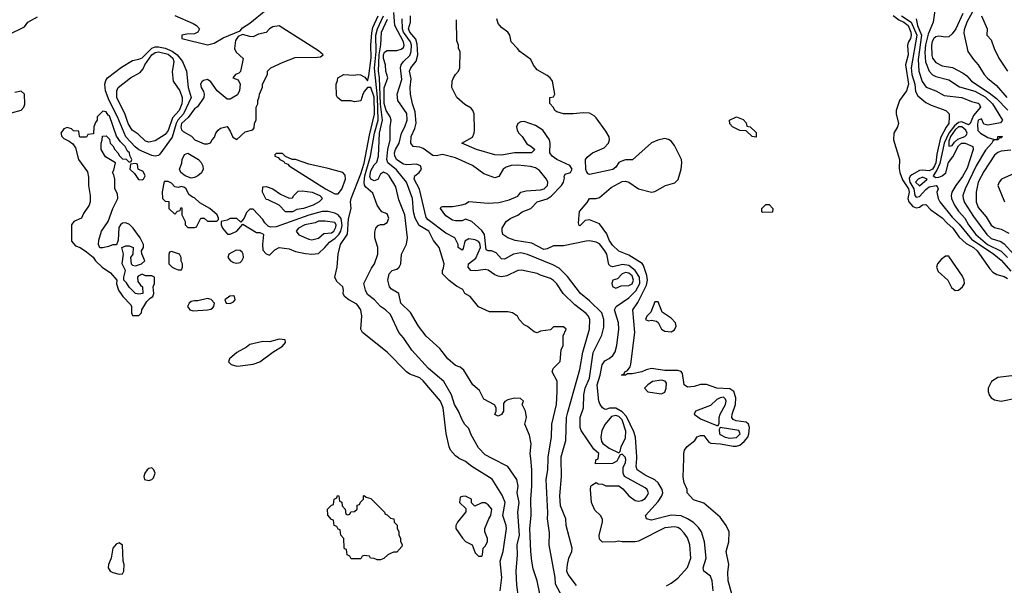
# Model space of a CAD drawing. Header units: inches. Extents: x 1793389 to 1900389, y 320802 to 470796.
# Tile 132 of 256: x 1880640 to 1886670, y 359223 to 362685. Entities that reach past the tile are written whole.
import ezdxf

# ---------------------------------------------------------------- set-up
doc = ezdxf.new("R2010")
doc.units = ezdxf.units.IN
doc.header["$MEASUREMENT"] = 0
doc.layers.add('B8385', color=7, linetype='Continuous')
doc.layers.add('B8386', color=7, linetype='Continuous')

msp = doc.modelspace()

# ---------------------------------------------------------------- linework, layer by layer
at = {"layer": 'B8385', "color": 2}
for points, elevation in [([(1883582, 359190), (1883592.3, 359270), (1883582.9, 359370), (1883600.7, 359430), (1883620.7, 359570), (1883619.5, 359590), (1883598.9, 359650), (1883613.6, 359730), (1883595.1, 359775.1), (1883532.9, 359872.9), (1883409, 359950), (1883370, 359981.2), (1883332.4, 360000)], 194), ([(1883695.1, 359150), (1883684.8, 359224.8), (1883679.6, 359310), (1883689.6, 359410), (1883687.3, 359470), (1883701.6, 359530), (1883691.7, 359671.7), (1883699.7, 359730), (1883687, 359790), (1883692, 359830), (1883684, 359870), (1883629.3, 359949.3), (1883533, 360000)], 190), ([(1883825.2, 359170), (1883809.2, 359250), (1883784.8, 359324.8), (1883776, 359370), (1883769.6, 359430), (1883765.1, 359570), (1883772, 359650), (1883769.6, 359750), (1883776.2, 359830), (1883777, 359930), (1883770, 360000)], 186), ([(1883965.2, 359150), (1883921.6, 359230), (1883918.7, 359270), (1883882.7, 359470), (1883884.7, 359544.7), (1883872.3, 359630), (1883874.2, 359665.8), (1883864.2, 359870), (1883874, 359930), (1883876.6, 360000)], 182), ([(1884050, 359222.7), (1883998.4, 359290), (1883991.8, 359310), (1883994, 359350), (1884003.7, 359390), (1884021.2, 359430), (1884022.7, 359450), (1883986.6, 359590), (1883983.7, 359630), (1883952.3, 359710), (1883947.3, 359770), (1883958.4, 359890), (1883957.1, 360000)], 178), ([(1884600.2, 359219.8), (1884630, 359236), (1884670, 359266.8), (1884730, 359331.3), (1884749.5, 359390), (1884745.1, 359470), (1884730, 359513.2), (1884710, 359542.7), (1884686.5, 359566.5), (1884670, 359576.2), (1884650, 359580.5), (1884590, 359575.1), (1884430, 359494), (1884408.9, 359488.9), (1884330, 359488.7), (1884306.8, 359493.2), (1884288.4, 359488.4), (1884210, 359488), (1884190, 359506), (1884188.7, 359530), (1884209, 359610), (1884208.9, 359628.9), (1884198, 359650), (1884163.2, 359683.2), (1884141.2, 359730), (1884135.3, 359810), (1884138, 359830), (1884143.1, 359836.9), (1884170, 359852), (1884183.6, 359843.6), (1884210, 359842), (1884230, 359832), (1884310, 359831.3), (1884334, 359814), (1884371.3, 359770), (1884410, 359742.8), (1884430, 359738.8), (1884450, 359742), (1884470, 359754), (1884483.7, 359770), (1884491.8, 359790), (1884483.7, 359810), (1884470, 359820.7), (1884344, 359890), (1884335.1, 359910), (1884336, 359944), (1884350, 359974), (1884352.5, 359992.5), (1884351.1, 360000)], 174), ([(1884306, 360000), (1884296.9, 359983.1), (1884270, 359968), (1884167.3, 359967.3), (1884168.4, 359991.6), (1884182, 359998), (1884182.2, 360000)], 174), ([(1884887, 359190), (1884881.2, 359250), (1884870, 359278), (1884829, 359310), (1884825.2, 359330), (1884843.7, 359390), (1884834.5, 359490), (1884815.1, 359550), (1884797.7, 359577.7), (1884766.5, 359606.5), (1884730, 359629.6), (1884690, 359647.6), (1884630, 359651.5), (1884510, 359622.4), (1884479, 359630), (1884473.2, 359650), (1884550, 359735.5), (1884573.6, 359770), (1884578.4, 359790), (1884575.1, 359810), (1884549.5, 359850), (1884530, 359869.5), (1884470, 359897.6), (1884422, 359930), (1884415.1, 359950), (1884419, 360000)], 170), ([(1885000.9, 359170), (1884979.5, 359250), (1884976.6, 359303.4), (1884982.9, 359350), (1884966, 359430), (1884983.7, 359490), (1884984.5, 359550), (1884967, 359590), (1884930, 359640.9), (1884830, 359726), (1884766.6, 359746.6), (1884728.7, 359788.7), (1884728.7, 359810), (1884709.4, 359849.4), (1884704.1, 359884.1), (1884706.7, 360000)], 166)]:
    msp.add_lwpolyline(points, dxfattribs=dict(at, elevation=elevation))
for points, elevation in [([(1881450, 359942), (1881430, 359939), (1881421, 359930), (1881406.8, 359910), (1881401, 359890), (1881404.7, 359870), (1881430, 359864.7), (1881448.9, 359871.1), (1881459, 359881), (1881468.7, 359910), (1881462, 359930)], 198), ([(1882650, 359654), (1882662, 359658), (1882667.3, 359672.7), (1882690, 359674), (1882706, 359690), (1882707.3, 359712.7), (1882722, 359718), (1882727.3, 359732.7), (1882746, 359750), (1882746, 359770), (1882750, 359772), (1882762, 359762), (1882790, 359754), (1882874, 359670), (1882878, 359658), (1882890, 359654), (1882910, 359634), (1882932, 359630), (1882934, 359610), (1882951.6, 359591.6), (1882952.7, 359572.7), (1882962, 359550), (1882962, 359530), (1882971.6, 359511.6), (1882972.7, 359492.7), (1882982, 359470), (1882979.6, 359460.4), (1882950, 359426), (1882930, 359426), (1882910, 359418), (1882894, 359410), (1882870, 359388), (1882850, 359378), (1882830, 359378), (1882810, 359388), (1882788.4, 359388.4), (1882782, 359402), (1882750, 359406), (1882738, 359402), (1882730, 359386), (1882670, 359386), (1882662, 359402), (1882646, 359410), (1882642, 359442), (1882630, 359446), (1882627.3, 359452.7), (1882626, 359510), (1882606, 359530), (1882602, 359562), (1882590, 359566), (1882582, 359582), (1882566, 359590), (1882562, 359622), (1882550, 359626), (1882527.3, 359652.7), (1882526, 359690), (1882550, 359714), (1882562, 359718), (1882566, 359750), (1882582, 359758), (1882587.3, 359772.7), (1882594, 359770), (1882598, 359738), (1882612.7, 359732.7), (1882614, 359710), (1882634, 359690), (1882638, 359658)], 194), ([(1883370, 359768), (1883352.7, 359767.3), (1883338, 359762), (1883334, 359730), (1883372.7, 359692.7), (1883372.7, 359672.7), (1883322, 359610), (1883312, 359590), (1883311.3, 359570), (1883350.9, 359510.9), (1883371.1, 359491.1), (1883411.1, 359471.1), (1883430, 359422), (1883450, 359402), (1883470, 359402), (1883475.3, 359410), (1883478, 359450), (1883490, 359462), (1883504, 359490), (1883504, 359510), (1883488.7, 359550), (1883488.9, 359571.1), (1883512.7, 359630), (1883526, 359650), (1883532, 359690), (1883510, 359715.3), (1883490, 359728), (1883470, 359728), (1883428.4, 359708.4), (1883407.3, 359727.3), (1883406, 359750)], 198), ([(1881250, 359482), (1881230, 359475.3), (1881211, 359450), (1881201, 359390), (1881184.7, 359350), (1881182, 359330), (1881194, 359310), (1881210, 359302), (1881250, 359292), (1881270, 359294), (1881278, 359310), (1881279, 359350), (1881274, 359370), (1881268.7, 359468.7)], 198)]:
    msp.add_lwpolyline(points, close=True, dxfattribs=dict(at, elevation=elevation))
at = {"layer": 'B8386', "color": 2}
for points, elevation in [([(1886541.7, 362858.3), (1886439.6, 362670), (1886423.7, 362623.7), (1886422.3, 362602.3), (1886446.8, 362490), (1886481.6, 362441.6), (1886510.8, 362410), (1886546.8, 362350), (1886566.6, 362326.6), (1886622.6, 362282.6), (1886686, 362210)], 186), ([(1886248.4, 362770), (1886235.3, 362670), (1886202.7, 362597.3), (1886188, 362532), (1886183.7, 362483.7), (1886188.2, 362428.2), (1886210, 362370.7), (1886230, 362348), (1886250, 362338.4), (1886330, 362318), (1886395.1, 362275.1), (1886490, 362247.4), (1886552.4, 362212.4), (1886597.8, 362170), (1886658, 362070), (1886646, 362054), (1886570, 362040.5), (1886545.6, 362045.6), (1886530, 362078), (1886509.1, 362070), (1886505.1, 362045.1), (1886508, 362008), (1886524.7, 361990), (1886570, 361963.8), (1886609, 361951), (1886628, 361952), (1886630, 361970.5), (1886650, 361973.4), (1886658, 361970), (1886650, 361962), (1886638, 361962), (1886632, 361950), (1886610.5, 361949.5), (1886598.8, 361941.2), (1886594, 361930), (1886553.8, 361886.2), (1886498, 361790), (1886430.3, 361650), (1886417, 361610), (1886418.7, 361590), (1886425.9, 361565.9), (1886480.4, 361480.4), (1886562, 361370), (1886590, 361345.7), (1886647.9, 361327.9), (1886670, 361312.7), (1886727.5, 361247.5)], 178), ([(1881590.9, 362710.9), (1881701.4, 362661.4), (1881722, 362650), (1881742, 362630), (1881730, 362608.7), (1881710, 362599), (1881663.5, 362596.5), (1881634, 362590), (1881634, 362570), (1881790, 362530.8), (1881830, 362541), (1881885.6, 362574.4), (1881990, 362618), (1882005.2, 362634.8), (1882050, 362664.7), (1882150, 362744.9)], 198), ([(1883332.4, 360000), (1883330, 360001.2), (1883310, 360016), (1883279.3, 360050), (1883269.5, 360070), (1883251.7, 360151.7), (1883234, 360310), (1883217, 360350), (1883110, 360475.1), (1883090, 360492.3), (1883030, 360516), (1883009.6, 360529.6), (1882890, 360649.2), (1882739, 360770), (1882729.2, 360790), (1882735.1, 360870), (1882729.5, 360910), (1882704.4, 360944.4), (1882655.3, 360970), (1882628.7, 360990), (1882622, 361010), (1882624, 361030), (1882619, 361050), (1882582, 361082), (1882569.4, 361110), (1882584.5, 361170), (1882589.4, 361250), (1882603.7, 361310), (1882646.9, 361373.1), (1882653.8, 361466.2), (1882669.1, 361529.1), (1882666, 361570), (1882669.4, 361590), (1882730, 361741.6), (1882750, 361807.7), (1882781.8, 361978.2), (1882812.1, 362107.9), (1882811.2, 362211.2), (1882790, 362269.4), (1882770, 362269.3), (1882751.8, 362248.2), (1882741.6, 362230), (1882730, 362188), (1882690, 362182), (1882670, 362188.7), (1882610, 362188.7), (1882586, 362210), (1882580.4, 362220.4), (1882578, 362290), (1882587.3, 362312.7), (1882588, 362330), (1882626, 362350), (1882685.5, 362345.5), (1882710.4, 362350.4), (1882727.5, 362347.5), (1882753.7, 362333.7), (1882770, 362312), (1882778.7, 362341.3), (1882792.9, 362452.9), (1882789.7, 362530.3), (1882795.7, 362604.3), (1882802.5, 362637.5), (1882835, 362710)], 194), ([(1883533, 360000), (1883490, 360022.7), (1883450, 360064), (1883404.8, 360144.8), (1883390, 360182), (1883367, 360207), (1883350, 360235.3), (1883327.3, 360290), (1883302.4, 360330), (1883284.5, 360390), (1883238, 360470), (1883142.7, 360550), (1883041.7, 360661.7), (1882990, 360737.2), (1882961.2, 360770), (1882910, 360881.2), (1882881.2, 360910), (1882849.6, 360929.6), (1882812.7, 360970), (1882770, 361002.7), (1882757, 361030), (1882746.6, 361070), (1882794.9, 361165.1), (1882812.3, 361190), (1882833.2, 361250), (1882833.2, 361290), (1882814, 361350), (1882814.6, 361385.4), (1882822, 361410), (1882834.6, 361425.4), (1882849.2, 361430.8), (1882870, 361430.7), (1882890, 361444), (1882900.7, 361470), (1882890, 361496), (1882858, 361510), (1882844.7, 361524.7), (1882829.3, 361549.3), (1882803.1, 361623.1), (1882760.1, 361660.1), (1882752.5, 361672.5), (1882749.8, 361690), (1882754.4, 361730), (1882789.1, 361850), (1882812.5, 361990), (1882834.4, 362070), (1882830.3, 362210.3), (1882812.3, 362387.7), (1882822.2, 362490), (1882822, 362590), (1882830.4, 362629.6), (1882867.5, 362710)], 190), ([(1883876.6, 360000), (1883877, 360010), (1883897, 360130), (1883899.5, 360210), (1883927, 360330), (1883932.3, 360410), (1883931.9, 360471.9), (1883902, 360530), (1883908, 360550), (1883950, 360594), (1883956.4, 360663.6), (1883968, 360690), (1883968, 360750), (1883986, 360790), (1883970, 360806), (1883910, 360806), (1883890, 360786), (1883830, 360778), (1883810, 360768.7), (1883790, 360775.3), (1883750, 360808), (1883730, 360818), (1883698, 360850), (1883688, 360870), (1883658, 360890), (1883630, 360897.2), (1883516.4, 360896.4), (1883450, 360928), (1883398, 360990), (1883366, 361010), (1883354.6, 361034.6), (1883314.6, 361054.6), (1883270, 361088.7), (1883229.2, 361130), (1883229.2, 361150), (1883235.9, 361164.1), (1883238.7, 361190), (1883209.2, 361290), (1883174.2, 361334.2), (1883146, 361390), (1883086.4, 361426.4), (1883061.6, 361470), (1883051.5, 361510), (1883046, 361590), (1883009.6, 361690), (1882947.2, 361767.2), (1882894.3, 361810), (1882888.6, 361830), (1882895.3, 361890), (1882909.7, 361950), (1882909.6, 362030), (1882915.1, 362070), (1882909.6, 362090), (1882883.9, 362130), (1882873.1, 362173.1), (1882871.1, 362268.9), (1882895.1, 362330), (1882882, 362370), (1882879.7, 362410), (1882867.5, 362447.5), (1882867.1, 362470), (1882874.3, 362485.7), (1882890, 362496.9), (1882950, 362495.8), (1882975.8, 362504.2), (1882990, 362516), (1882993.7, 362530), (1882989.7, 362550), (1882938.3, 362650), (1882931.8, 362730)], 182), ([(1884182.2, 360000), (1884186, 360030), (1884156.4, 360056.4), (1884079.3, 360170), (1884072.7, 360190), (1884072.3, 360250), (1884093.3, 360310), (1884094, 360390), (1884104, 360430), (1884129.6, 360490), (1884151.3, 360648.7), (1884205.6, 360754.4), (1884216.6, 360803.4), (1884216.9, 360850), (1884204.2, 360890), (1884130, 360965.1), (1884074, 361010), (1883994.3, 361114.3), (1883944, 361164), (1883904.4, 361184.4), (1883750, 361247.6), (1883710, 361257.6), (1883664.7, 361250), (1883610, 361219), (1883590, 361222), (1883558.7, 361258.7), (1883530, 361269.6), (1883509.6, 361269.6), (1883497, 361277), (1883486, 361370), (1883470, 361394), (1883410, 361449.2), (1883370, 361464), (1883350, 361454), (1883310, 361454), (1883290, 361459), (1883250, 361484), (1883218, 361530), (1883220.4, 361539.6), (1883230, 361542), (1883290, 361542), (1883348.4, 361551.6), (1883370, 361558), (1883390, 361572), (1883510, 361562), (1883573.6, 361566.4), (1883637.2, 361582.8), (1883690, 361606), (1883710, 361630.6), (1883741.6, 361638.4), (1883830, 361644.2), (1883852.7, 361650), (1883871.8, 361670), (1883874.5, 361690), (1883866, 361710), (1883822.9, 361762.9), (1883798.7, 361778.7), (1883767.7, 361787.7), (1883690, 361794.7), (1883650, 361793), (1883618.3, 361781.7), (1883600.7, 361770), (1883574.9, 361725.1), (1883550, 361717.2), (1883482.5, 361742.5), (1883412.9, 361792.9), (1883310, 361840.7), (1883230, 361859.5), (1883190, 361851.8), (1883170, 361854), (1883110, 361897), (1883090, 361904.5), (1883049.4, 361909.4), (1883036, 361930), (1883038.4, 361970), (1883060.1, 362019.9), (1883068, 362052), (1883061, 362121), (1883045.1, 362170), (1883033.6, 362230), (1883031.6, 362270), (1883036.6, 362323.4), (1883028.2, 362370), (1883034.5, 362390), (1883068.7, 362431.3), (1883078.5, 362470), (1883074.6, 362534.6), (1883066.8, 362566.8), (1883029.8, 362610), (1883021.5, 362630), (1883032.8, 362670), (1883032.8, 362710)], 174), ([(1885990, 362711.7), (1886023.8, 362683.8), (1886055.3, 362670), (1886080.8, 362650), (1886096.9, 362610), (1886099.1, 362590), (1886094.9, 362570), (1886082.6, 362550), (1886076.9, 362530), (1886080.7, 362470), (1886064.4, 362410), (1886083.2, 362290), (1886070.2, 362249.8), (1886029.1, 362190.9), (1886007.3, 362130), (1886007.3, 362110), (1886022, 362050), (1886016.3, 362030), (1885993.4, 361990), (1885990.4, 361950), (1886027.3, 361830), (1886025.8, 361774.2), (1886030.5, 361749.5), (1886045.9, 361705.9), (1886083.6, 361650), (1886086.7, 361630), (1886079.6, 361590), (1886086.3, 361570), (1886110, 361542.4), (1886130, 361534.4), (1886150, 361538), (1886170, 361552.7), (1886190, 361554), (1886220.6, 361520.6), (1886290, 361472.7), (1886319.4, 361439.4), (1886354, 361410), (1886393.3, 361353.3), (1886435.6, 361315.6), (1886480.5, 361290), (1886504.4, 361270), (1886580.5, 361160.5), (1886600.5, 361140.5), (1886624.9, 361124.9), (1886670, 361114), (1886690, 361100.7)], 166), ([(1886040.2, 362710), (1886100.6, 362670), (1886133.6, 362590), (1886098.9, 362390), (1886104.6, 362350), (1886122.6, 362290), (1886126.3, 362246.3), (1886140.3, 362220.3), (1886190, 362179.3), (1886222, 362162), (1886312, 362130), (1886332, 362110), (1886332, 362090), (1886330.4, 362050), (1886313, 362027), (1886278.3, 361961.7), (1886257.2, 361862.8), (1886251.3, 361810), (1886243.5, 361790), (1886230, 361769.8), (1886210, 361761.2), (1886170, 361765), (1886150, 361761.4), (1886104.1, 361735.9), (1886093.2, 361726.8), (1886086.7, 361713.3), (1886091.7, 361690), (1886115.3, 361650), (1886122.8, 361610), (1886130, 361598.4), (1886150, 361602.3), (1886190, 361646.7), (1886210, 361661.7), (1886252, 361670), (1886261, 361661), (1886264, 361650), (1886257.3, 361630), (1886264.9, 361590), (1886275.5, 361570), (1886350, 361477.1), (1886394.1, 361434.1), (1886470, 361341.5), (1886604.9, 361250), (1886650, 361213.1), (1886710, 361146.3)], 170), ([(1886416.5, 362723.5), (1886372.9, 362630), (1886350, 362598.4), (1886330, 362580.5), (1886310, 362577.4), (1886270, 362585.4), (1886250, 362581.3), (1886238.7, 362570), (1886228.1, 362551.9), (1886223.5, 362530), (1886226.4, 362466.4), (1886230.3, 362450), (1886250, 362422.4), (1886290, 362403.7), (1886353.4, 362393.4), (1886418.6, 362358.6), (1886440.9, 362340.9), (1886469.2, 362309.2), (1886577.7, 362237.7), (1886622.3, 362202.3), (1886691.3, 362131.3)], 182), ([(1886531, 362710), (1886564.7, 362630), (1886562, 362590), (1886590, 362562), (1886607.3, 362510), (1886636.3, 362450), (1886690, 362371)], 190), ([(1880570, 362592), (1880670, 362642), (1880689.1, 362670.9), (1880750, 362702)], 198), ([(1883770, 360000), (1883767, 360030), (1883772.3, 360090), (1883762, 360142), (1883734, 360210), (1883744, 360250), (1883738, 360290), (1883718, 360330), (1883726, 360350), (1883707.3, 360367.3), (1883670, 360368.7), (1883630, 360358), (1883611.6, 360348.4), (1883603.6, 360336.4), (1883602, 360290), (1883591.1, 360268.9), (1883570, 360258), (1883550, 360268), (1883558, 360290), (1883558, 360310), (1883548.4, 360328.4), (1883483.1, 360363.1), (1883455.5, 360415.5), (1883415.3, 360450), (1883360.9, 360540.9), (1883337.5, 360557.5), (1883310, 360569), (1883262, 360610), (1883212.1, 360672.1), (1883130, 360749), (1883082, 360810), (1883033.4, 360893.4), (1882974, 360950), (1882962, 361010), (1882916.5, 361036.5), (1882904, 361050), (1882894, 361090), (1882902.7, 361130), (1882922, 361150), (1882950, 361158.8), (1882964, 361170), (1882974, 361190), (1882979, 361250), (1883009.4, 361310.6), (1883015.1, 361350), (1882998.7, 361490), (1882962, 361582), (1882942.6, 361662.6), (1882902, 361730), (1882890, 361742), (1882868.4, 361751.6), (1882850, 361739), (1882833.5, 361706.5), (1882810, 361699.1), (1882790, 361708.3), (1882784.5, 361724.5), (1882790, 361759.3), (1882810, 361796.3), (1882826.2, 361813.8), (1882836.9, 361850), (1882843.1, 361990), (1882862.2, 362070), (1882849.1, 362169.1), (1882844.1, 362330), (1882837.2, 362370), (1882841.8, 362470), (1882851.3, 362531.3), (1882855.8, 362610), (1882891.9, 362688.1)], 186), ([(1883957.1, 360000), (1883957, 360010), (1883984.2, 360110), (1883989.6, 360250), (1883996.1, 360283.9), (1884070, 360544.7), (1884087.8, 360650), (1884129.6, 360790), (1884132, 360850), (1884123.7, 360870), (1884110, 360886), (1884039.1, 360939.1), (1883969.2, 361010), (1883930, 361069), (1883910, 361089), (1883890, 361101.2), (1883830, 361121.2), (1883810, 361132.3), (1883712.5, 361152.5), (1883690, 361149.2), (1883623, 361117), (1883590, 361112), (1883570, 361114.5), (1883550, 361123.7), (1883510, 361152.7), (1883490, 361156), (1883432.5, 361147.5), (1883402, 361150), (1883386, 361170), (1883389.5, 361190.5), (1883434.5, 361225.5), (1883463, 361290), (1883457, 361317), (1883450, 361327.2), (1883430, 361337.8), (1883390, 361344.2), (1883366.8, 361330), (1883355.9, 361284.1), (1883350, 361275.3), (1883326, 361290), (1883325.2, 361310), (1883305.2, 361350), (1883250, 361378.4), (1883140.7, 361460.7), (1883130, 361475.3), (1883087.6, 361647.6), (1883055.1, 361710), (1883060.9, 361730), (1883086, 361750), (1883101.2, 361770), (1883095.3, 361790), (1883070, 361800.9), (1883010, 361796.2), (1882990, 361800.7), (1882950, 361827.6), (1882937.4, 361850), (1882936.4, 361870), (1882941.7, 361890), (1882964, 361930), (1882978.3, 361990), (1882999.7, 362030), (1883013.7, 362070), (1883010.8, 362110.8), (1882955.1, 362190), (1882952, 362230), (1882981.1, 362318.9), (1882972.1, 362390), (1882976.9, 362410), (1882990.8, 362429.2), (1883030, 362466), (1883038.2, 362490), (1883038.9, 362530), (1883032.9, 362550), (1882990.7, 362610), (1882984.2, 362630), (1882982.4, 362690)], 178), ([(1884419, 360000), (1884419.7, 360010), (1884412, 360130), (1884401.7, 360161.7), (1884357.1, 360257.1), (1884330, 360285.1), (1884290, 360307.4), (1884251.8, 360308.2), (1884230, 360299.3), (1884221.5, 360301.5), (1884210, 360308.7), (1884194, 360330), (1884186, 360350), (1884177, 360450), (1884195.8, 360510), (1884206.9, 360573.1), (1884223.3, 360596.7), (1884250, 360610.7), (1884273.2, 360630), (1884287.2, 360652.8), (1884297, 360690), (1884309.5, 360790), (1884307, 360830), (1884282.7, 360910), (1884292.7, 360930), (1884370, 360982.4), (1884413.5, 361026.5), (1884437.8, 361070), (1884435.8, 361110), (1884409.9, 361149.9), (1884370, 361181), (1884332.7, 361187.3), (1884272.3, 361172.3), (1884257.5, 361177.5), (1884247.5, 361187.5), (1884235.1, 361250), (1884224.2, 361270), (1884190, 361313.6), (1884170, 361324.2), (1884130, 361332), (1884110, 361329.6), (1883970, 361300.9), (1883910, 361301.2), (1883870, 361282.7), (1883850, 361279.3), (1883777, 361317), (1883673.8, 361333.8), (1883629.6, 361349.6), (1883599, 361370), (1883594, 361390), (1883595.3, 361410), (1883619, 361450), (1883648.7, 361470), (1883690, 361488), (1883717.2, 361510), (1883770, 361530.4), (1883810, 361570.4), (1883870, 361588.4), (1883895.5, 361604.5), (1883957.6, 361670), (1883969.6, 361690), (1883976, 361716), (1883974, 361726), (1883980.2, 361739.8), (1884014, 361750), (1884024, 361770), (1884010, 361793.2), (1883930, 361828.7), (1883902, 361850), (1883886, 361870), (1883888.7, 361930), (1883884, 361950), (1883844, 362010), (1883798.3, 362038.3), (1883730, 362062), (1883710, 362059.3), (1883690.7, 362049.3), (1883682.8, 362030), (1883686.8, 362010), (1883696, 361990), (1883718, 361970), (1883745.4, 361925.4), (1883770, 361912), (1883794, 361890), (1883774, 361870), (1883670, 361869.6), (1883590, 361855.1), (1883550, 361857.2), (1883438, 361890), (1883348, 361930), (1883412.9, 361967.1), (1883424, 361990), (1883425.2, 362010), (1883424, 362110), (1883415.3, 362130), (1883404.7, 362144.7), (1883366.3, 362166.3), (1883318, 362210), (1883286, 362270), (1883288.4, 362308.4), (1883294.6, 362325.4), (1883309.1, 362350.9), (1883328, 362370), (1883335.3, 362390), (1883338, 362490), (1883328, 362510), (1883328, 362530), (1883316.4, 362556.4), (1883314.6, 362685.4)], 170), ([(1884706.7, 360000), (1884707.3, 360030), (1884712.3, 360050), (1884728.2, 360071.8), (1884774, 360110), (1884790, 360131.3), (1884810, 360141), (1884830, 360141), (1884859.8, 360099.8), (1884873.4, 360093.4), (1884932, 360090), (1885010, 360074.3), (1885030, 360074.3), (1885050, 360081.1), (1885077.5, 360102.5), (1885099.1, 360130), (1885106.2, 360150), (1885109.7, 360190), (1885102.4, 360210), (1885090, 360221.3), (1885028.7, 360230), (1885010, 360238), (1885000.7, 360250), (1885003, 360270), (1885023.5, 360330), (1885026.6, 360370), (1885013.6, 360410), (1884990, 360426.3), (1884910, 360429.5), (1884847.1, 360452.9), (1884810, 360453.2), (1884770, 360439), (1884730, 360435.3), (1884709, 360450), (1884699.6, 360519.6), (1884691.5, 360531.5), (1884670, 360537.6), (1884590, 360538.7), (1884510, 360549.4), (1884477.3, 360542.7), (1884449.2, 360529.2), (1884390, 360518), (1884362, 360518), (1884350, 360508.7), (1884326, 360510), (1884342, 360518), (1884346, 360530), (1884362, 360538), (1884378.6, 360561.4), (1884383.2, 360576.8), (1884407, 360770), (1884395.1, 360910), (1884425.2, 360954.8), (1884479.5, 361060.5), (1884485.4, 361090), (1884480.1, 361120.1), (1884460.9, 361180.9), (1884452, 361192), (1884370, 361244.2), (1884310, 361269.4), (1884270, 361306), (1884250, 361335.3), (1884235.1, 361375.1), (1884190, 361435.3), (1884130, 361461.2), (1884104, 361456), (1884070, 361424), (1884065.6, 361425.6), (1884062, 361442), (1884068.9, 361511.1), (1884114.6, 361565.4), (1884130, 361591.3), (1884170, 361591.3), (1884190, 361596), (1884262.3, 361657.7), (1884330, 361694.9), (1884350, 361697.1), (1884370, 361690.5), (1884430, 361650.6), (1884510, 361630.6), (1884530, 361634), (1884595.3, 361670), (1884652.8, 361687.2), (1884672.8, 361707.2), (1884692, 361770), (1884696, 361810), (1884692.7, 361830), (1884650, 361915.3), (1884630, 361942), (1884612.9, 361952.9), (1884590, 361957.2), (1884548.9, 361948.9), (1884510, 361932.3), (1884392.7, 361827.3), (1884350, 361827), (1884321.7, 361818.3), (1884308.7, 361811.3), (1884290, 361782.7), (1884271.7, 361768.3), (1884130, 361737.2), (1884122, 361742), (1884112.3, 361752.3), (1884107.7, 361767.7), (1884106, 361830), (1884115.5, 361844.5), (1884148.7, 361870), (1884218.9, 361901.1), (1884245.2, 361930), (1884252.7, 361950), (1884249.3, 361969.3), (1884230, 362004), (1884170, 362085.2), (1884157.6, 362097.6), (1884130, 362112.7), (1884090, 362116), (1884030, 362109.2), (1883970.9, 362109.1), (1883930, 362122), (1883918, 362130), (1883908.7, 362148.7), (1883887.3, 362172.7), (1883886, 362210), (1883910, 362214), (1883918, 362230), (1883904, 362310), (1883889.3, 362329.3), (1883870, 362344), (1883810, 362379), (1883786.8, 362406.8), (1883770, 362442), (1883702, 362490), (1883688.7, 362510), (1883649.5, 362549.5), (1883642, 362590), (1883629.3, 362609.3), (1883590, 362637.2), (1883570, 362662), (1883562.7, 362690)], 166), ([(1886130.4, 362690.4), (1886138.5, 362650), (1886162.5, 362590), (1886142, 362442), (1886147, 362370), (1886167.9, 362307.9), (1886192.2, 362272.2), (1886250, 362250.5), (1886300.7, 362220.7), (1886410, 362208.4), (1886470, 362183.8), (1886510, 362173.4), (1886516, 362170), (1886524, 362150), (1886480.9, 362099.1), (1886461.3, 362050), (1886450, 362042.7), (1886410, 362060.7), (1886390, 362056.8), (1886365.1, 362034.9), (1886329.7, 361990.3), (1886301.6, 361930), (1886274.8, 361805.2), (1886256.5, 361763.5), (1886234.9, 361730), (1886250, 361719.5), (1886270, 361721.5), (1886290, 361730.2), (1886311.9, 361748.1), (1886329.2, 361810.8), (1886354.1, 361845.9), (1886390, 361913.4), (1886408, 361930), (1886430.8, 361930), (1886477.3, 361910), (1886479.5, 361890), (1886442.5, 361777.5), (1886414.6, 361725.4), (1886372.2, 361670), (1886348.4, 361630), (1886343.8, 361610), (1886346.4, 361590), (1886365.3, 361550), (1886390, 361512.7), (1886428.7, 361470), (1886451.7, 361430), (1886495.3, 361370), (1886567.6, 361310), (1886650, 361267.6), (1886688.8, 361228.8)], 174), ([(1880590, 362116), (1880650, 362131), (1880665.2, 362150), (1880672, 362168), (1880668.9, 362228.9), (1880650, 362248), (1880610, 362239)], 198), ([(1886710, 361886.6), (1886650, 361880.9), (1886630, 361872), (1886610, 361855.1), (1886543.7, 361756.3), (1886510.4, 361690), (1886497.1, 361630), (1886497.1, 361570), (1886510, 361534.8), (1886559.2, 361479.2), (1886590, 361428), (1886610, 361413.4), (1886650, 361403), (1886698, 361378)], 182), ([(1886730, 361744), (1886652, 361710), (1886638, 361690), (1886631.3, 361670), (1886671.1, 361571.1)], 186), ([(1886732.8, 360507.2), (1886630, 360494.5), (1886590.7, 360470), (1886570.7, 360430), (1886570.7, 360410), (1886577.3, 360390), (1886590, 360371), (1886610, 360358.8), (1886650, 360351), (1886750, 360370.5)], 166), ([(1884351.1, 360000), (1884350, 360006), (1884330, 360026), (1884318, 360022), (1884306, 360000)], 174)]:
    msp.add_lwpolyline(points, dxfattribs=dict(at, elevation=elevation))
for points, elevation in [([(1882230, 362648.7), (1882190, 362640.9), (1882170, 362629.3), (1882150, 362607.6), (1882102.6, 362597.4), (1882070, 362580.7), (1882050, 362581.6), (1882005.4, 362594.6), (1881977.3, 362582.7), (1881962.4, 362557.6), (1881955.3, 362510), (1881966.4, 362486.4), (1882008.2, 362448.2), (1881992.5, 362367.5), (1881982.5, 362357.5), (1881962, 362350), (1881946, 362330), (1881977.1, 362317.1), (1881990.4, 362290.4), (1881987.1, 362252.9), (1881974.6, 362225.4), (1881930, 362198), (1881910, 362198), (1881849.5, 362249.5), (1881810, 362304), (1881790, 362319), (1881766.4, 362313.6), (1881754.8, 362305.2), (1881748.2, 362290), (1881750.7, 362270), (1881766.6, 362246.6), (1881770.7, 362230), (1881768.2, 362210), (1881728.4, 362151.6), (1881710, 362139.3), (1881672.7, 362087.3), (1881630, 362049), (1881626.5, 362026.5), (1881630.3, 362010.3), (1881640.9, 362000.9), (1881693, 361973), (1881712, 361950), (1881770, 361926), (1881790, 361924.7), (1881808.4, 361931.6), (1881818, 361950), (1881834, 361966), (1881842, 361990), (1881855.3, 362010), (1881870, 362021), (1881910, 362032), (1881930, 362002), (1881946, 361966), (1881970, 361951.3), (1882020.7, 361999.3), (1882068.4, 362011.6), (1882076.4, 362023.6), (1882078, 362050), (1882087.3, 362072.7), (1882088, 362150), (1882098, 362170), (1882098, 362190), (1882107.3, 362212.7), (1882108, 362230), (1882127.3, 362272.7), (1882128, 362290), (1882158, 362350), (1882158, 362370), (1882178, 362390), (1882253.6, 362426.4), (1882327, 362453), (1882464.7, 362455.3), (1882482, 362458), (1882498, 362470), (1882470, 362494)], 198), ([(1881470, 361849.7), (1881450, 361853.7), (1881369.1, 361889.1), (1881346.5, 361906.5), (1881289.3, 361969.3), (1881238.4, 362090), (1881187.7, 362190), (1881165.7, 362250), (1881161.1, 362290), (1881167.2, 362312.8), (1881178.4, 362330), (1881264.4, 362395.6), (1881330, 362436), (1881370, 362443), (1881390, 362452), (1881450, 362510.3), (1881470, 362518.8), (1881490, 362518.9), (1881530, 362511.1), (1881573, 362493), (1881603.6, 362470), (1881638, 362430), (1881662, 362370), (1881672, 362270), (1881690.3, 362210), (1881643.2, 362110), (1881609.1, 362070.9), (1881597.4, 362050), (1881574.2, 361965.8), (1881498, 361862), (1881490, 361853.6)], 194), ([(1881430, 361936), (1881410, 361942.7), (1881364.9, 361984.9), (1881329.4, 362010), (1881303.6, 362050), (1881286, 362106), (1881234, 362210), (1881234, 362250), (1881244, 362270), (1881319, 362330), (1881378, 362362), (1881396.3, 362383.7), (1881407.4, 362410), (1881449.4, 362470.6), (1881470, 362485.2), (1881490, 362488.2), (1881550, 362474), (1881578, 362450), (1881584.9, 362430), (1881573.8, 362366.2), (1881579.6, 362310), (1881620.3, 362250), (1881636, 362210), (1881635.6, 362190), (1881632.4, 362170), (1881616.1, 362130), (1881576.1, 362083.9), (1881550, 362007), (1881530, 361982), (1881470, 361943.7)], 190), ([(1881150, 362126), (1881114, 362090), (1881114, 362070), (1881103.6, 362056.4), (1881094, 362030), (1881092.7, 361987.3), (1881058, 361982), (1881050, 361966), (1881010, 361966), (1881006, 361970), (1881002, 362002), (1880970, 362006), (1880956.4, 362016.4), (1880930, 362026), (1880910, 362018), (1880892, 361990), (1880898, 361970), (1880910, 361958), (1880942, 361942), (1880964.7, 361924.7), (1880982, 361902), (1881001, 361830), (1881054.8, 361754.8), (1881062, 361722), (1881061, 361670), (1881071, 361610), (1881071, 361570), (1881066, 361550), (1881030, 361498), (1881018, 361470), (1880972, 361450), (1880958, 361430), (1880958, 361330), (1880982, 361302), (1881010, 361291.3), (1881050, 361264.7), (1881090.8, 361230.8), (1881104.7, 361210), (1881144.7, 361170), (1881195.9, 361135.9), (1881234, 361090), (1881232, 361068), (1881244.7, 361030), (1881271.3, 360990), (1881319.8, 360939.8), (1881324.7, 360930), (1881324.7, 360890), (1881330, 360874), (1881370, 360874), (1881386, 360890), (1881388, 360910), (1881419, 360961), (1881439, 360981), (1881455.3, 360990), (1881462, 361010), (1881458, 361050), (1881466, 361070), (1881466, 361110), (1881450, 361118), (1881410, 361118), (1881390, 361128), (1881365.4, 361114.6), (1881362, 361110), (1881363.6, 361083.6), (1881379.6, 361059.6), (1881392, 361050), (1881394, 361010), (1881370, 361006), (1881348.9, 361008.9), (1881310, 361048), (1881294.6, 361074.6), (1881278, 361090), (1881278, 361110), (1881289, 361150), (1881268.4, 361191.6), (1881275.3, 361250), (1881266, 361290), (1881290, 361302), (1881310, 361302), (1881334, 361290), (1881332, 361250), (1881318, 361230), (1881322, 361190), (1881330, 361182), (1881350, 361178), (1881386, 361190), (1881406, 361210), (1881387.3, 361252.7), (1881386, 361270), (1881398, 361290), (1881398, 361310), (1881378, 361350), (1881335.3, 361410), (1881312.5, 361432.5), (1881290, 361441.2), (1881270, 361439), (1881258, 361430), (1881247.3, 361412.7), (1881243.6, 361336.4), (1881232, 361308), (1881210, 361308), (1881183.6, 361296.4), (1881150, 361288), (1881130, 361288), (1881122, 361310), (1881124.7, 361335.3), (1881142, 361390), (1881182, 361450), (1881209.4, 361530.6), (1881242, 361590), (1881239, 361619), (1881222, 361650), (1881222, 361710), (1881216.4, 361736.4), (1881208.7, 361750), (1881216.4, 361763.6), (1881226, 361810), (1881165.2, 361845.2), (1881138, 361890), (1881138, 361930), (1881146, 361950), (1881147.3, 361972.7), (1881170, 361974), (1881190, 361954), (1881194, 361930), (1881210, 361914), (1881222, 361890), (1881242, 361870), (1881251.6, 361851.6), (1881270, 361834), (1881292, 361832), (1881310, 361814), (1881322, 361818), (1881326, 361830), (1881313.6, 361853.6), (1881312.3, 361870), (1881301.2, 361881.2), (1881286, 361910), (1881257.2, 361937.2), (1881233.3, 361973.3), (1881190, 362096), (1881181.6, 362101.6), (1881170, 362122)], 198), ([(1885150, 361966), (1885126, 361970), (1885090, 362006), (1885050, 362008), (1885006, 362030), (1884988.4, 362048.4), (1884986, 362070), (1885030, 362091.3), (1885070, 362074), (1885090, 362054), (1885094, 362034), (1885114, 362030), (1885150, 361994)], 162), ([(1886410.4, 362030.4), (1886390, 362029.1), (1886369.4, 362010.6), (1886341.2, 361970), (1886330, 361941.2), (1886330, 361911.3), (1886350, 361914.4), (1886364.1, 361935.9), (1886385.4, 361954.6), (1886427.3, 361970), (1886439, 361981), (1886442.6, 361990), (1886435.3, 362010)], 178), ([(1881690, 361716.2), (1881653.2, 361730), (1881627, 361750), (1881619.5, 361770), (1881633, 361807), (1881635.6, 361830), (1881650, 361860.5), (1881670, 361867.7), (1881734.8, 361830), (1881751.9, 361811.9), (1881761.6, 361790), (1881763, 361770), (1881753, 361747), (1881730, 361729.5), (1881710, 361718.4)], 194), ([(1882250, 361866), (1882210, 361866), (1882202, 361858), (1882202, 361850), (1882222, 361842), (1882234, 361830), (1882258, 361818), (1882262, 361810), (1882282, 361802), (1882291.3, 361790), (1882513, 361650), (1882570, 361619.5), (1882590, 361620.4), (1882612.1, 361647.9), (1882635.1, 361710), (1882633.2, 361733.2), (1882618, 361750), (1882530, 361775.3), (1882410, 361802), (1882330, 361828.7), (1882308.7, 361828.7), (1882267.3, 361847.3)], 198), ([(1881350, 361806), (1881318, 361802), (1881314, 361770), (1881343.6, 361743.6), (1881367.7, 361707.7), (1881390, 361706), (1881398, 361710), (1881408, 361730), (1881395.3, 361755.3), (1881366, 361770), (1881362, 361802)], 198), ([(1881550, 361695.3), (1881524.7, 361695.3), (1881512, 361632), (1881514, 361590), (1881530, 361574), (1881552.7, 361572.7), (1881554, 361530), (1881590, 361494), (1881607.3, 361512.7), (1881622, 361518), (1881627.3, 361532.7), (1881632.7, 361532.7), (1881632, 361490), (1881654, 361450), (1881654, 361430), (1881670, 361414), (1881710, 361414), (1881722, 361418), (1881750, 361471.3), (1881770, 361471.3), (1881790, 361452), (1881810, 361451.3), (1881847.3, 361452.7), (1881858, 361462), (1881858, 361470), (1881848.7, 361490), (1881804, 361530), (1881744.1, 361564.1), (1881710, 361595.3), (1881698, 361598), (1881675.3, 361615.3), (1881659, 361650), (1881650, 361657.2), (1881630, 361664), (1881610, 361659), (1881590, 361662), (1881570, 361684)], 198), ([(1886170, 361721.6), (1886141.6, 361710), (1886127.1, 361690), (1886150, 361668.7), (1886197.2, 361710)], 174), ([(1882290, 361592), (1882310, 361594), (1882318, 361610), (1882344.7, 361635.3), (1882370, 361638), (1882431.3, 361630), (1882478, 361610), (1882494, 361590), (1882474, 361570), (1882437.3, 361550), (1882378, 361530), (1882336.3, 361523.7), (1882310, 361509.6), (1882268, 361510), (1882229, 361549), (1882162, 361582), (1882150, 361584), (1882127.6, 361630), (1882130, 361662), (1882150, 361664.7), (1882190, 361651), (1882236.9, 361616.9)], 194), ([(1882070, 361526), (1882050, 361526), (1882030, 361506), (1882014, 361470), (1881994, 361446), (1881969, 361469), (1881930, 361469.2), (1881910, 361459), (1881874, 361450), (1881874, 361430), (1881882, 361410), (1881912.7, 361372.7), (1881930, 361372), (1881968.9, 361391.1), (1882006, 361434), (1882090, 361382), (1882110, 361382), (1882130, 361374), (1882134, 361370), (1882126, 361310), (1882130, 361274), (1882150, 361252), (1882170, 361244.7), (1882203.1, 361276.9), (1882228.7, 361291.3), (1882290, 361282.8), (1882330, 361266), (1882390, 361254.8), (1882430, 361250.7), (1882470, 361254), (1882509.7, 361290.3), (1882537.3, 361322.7), (1882572.8, 361347.2), (1882595.3, 361370), (1882606.5, 361390), (1882615.1, 361424.9), (1882609.1, 361469.1), (1882590.8, 361490.8), (1882570, 361501.3), (1882530, 361511.6), (1882491.6, 361511.6), (1882410, 361489.7), (1882210, 361417), (1882175.5, 361415.5), (1882160.9, 361420.9), (1882141.5, 361441.5), (1882130, 361462)], 198), ([(1885190, 361506), (1885186, 361510), (1885186, 361530), (1885210, 361554), (1885230, 361554), (1885252, 361530), (1885250, 361508)], 162), ([(1882510, 361453), (1882470, 361451.2), (1882450, 361442), (1882386.8, 361430), (1882347.3, 361410), (1882333.4, 361390), (1882350, 361368.2), (1882410, 361342), (1882430, 361337.3), (1882470, 361348.2), (1882502.5, 361377.5), (1882550, 361380.4), (1882563.7, 361390), (1882575.8, 361415.8), (1882577.4, 361430), (1882570, 361443.7)], 202), ([(1881570, 361266), (1881558, 361262), (1881552.7, 361247.3), (1881554, 361190), (1881574, 361170), (1881590, 361162), (1881610, 361154), (1881630, 361154), (1881638, 361170), (1881638, 361190), (1881628, 361208), (1881628, 361230), (1881618, 361250)], 198), ([(1881965.1, 361274.9), (1881920.7, 361250), (1881915.5, 361230), (1881930.5, 361210), (1881950, 361198.9), (1881970, 361194.3), (1881990, 361199.5), (1882000.5, 361210), (1882009.7, 361230), (1882009.6, 361250), (1882003, 361263), (1881990, 361271.8)], 198), ([(1886330, 361237.2), (1886310, 361237.2), (1886283.4, 361216.6), (1886260.7, 361190), (1886254, 361170), (1886264.7, 361144.7), (1886324, 361090), (1886345.8, 361045.8), (1886370, 361028.2), (1886390, 361030.7), (1886413.2, 361050), (1886426.6, 361070), (1886424.5, 361090), (1886414.7, 361114.7), (1886333.3, 361233.3)], 166), ([(1884350, 361136.9), (1884330.3, 361129.7), (1884301.4, 361098.6), (1884272, 361090), (1884265.5, 361070), (1884270, 361052), (1884290, 361042.8), (1884323.2, 361056.8), (1884370, 361058.9), (1884390, 361068.7), (1884398.7, 361090), (1884390, 361117.4), (1884370, 361133.3)], 174), ([(1881790, 360978.9), (1881730, 360963.6), (1881710, 360965.1), (1881690, 360959.5), (1881677.3, 360950), (1881668, 360930), (1881681, 360910), (1881702.8, 360902.8), (1881790, 360908.4), (1881810, 360912.4), (1881820.5, 360919.5), (1881829.6, 360930), (1881832.7, 360950), (1881813.1, 360973.1)], 198), ([(1881950, 360995.1), (1881926.3, 360993.7), (1881896, 360970), (1881904.7, 360950), (1881930, 360948.2), (1881950, 360958), (1881959.6, 360970), (1881956.2, 360990)], 198), ([(1884550, 360959), (1884530, 360959), (1884504.5, 360895.5), (1884481, 360870), (1884472, 360850), (1884490, 360841), (1884510, 360846), (1884539.8, 360839.8), (1884550, 360832), (1884570, 360791.3), (1884590, 360778.8), (1884630, 360774.8), (1884650, 360786), (1884661.2, 360810), (1884656, 360830), (1884630, 360859.3), (1884575.1, 360895.1)], 166), ([(1882230, 360729), (1882170, 360714), (1882130, 360716), (1882050, 360697.2), (1882030, 360681.2), (1881970, 360649), (1881924.7, 360610), (1881918, 360590), (1881934.4, 360574.4), (1881970, 360564), (1881990, 360566.8), (1882070, 360576), (1882110, 360591.3), (1882189.4, 360650.6), (1882250, 360686), (1882268, 360710), (1882266, 360726)], 198), ([(1884570, 360478.7), (1884516, 360470), (1884486, 360450), (1884466, 360430), (1884487.7, 360407.7), (1884570, 360394.8), (1884590, 360404.7), (1884599.5, 360430), (1884600.2, 360460.2), (1884592.8, 360472.8)], 170), ([(1884950, 360374), (1884930, 360371), (1884910, 360359.7), (1884870, 360323.6), (1884778, 360290), (1884771, 360270), (1884810, 360241.6), (1884910, 360201), (1884918, 360202), (1884924, 360216), (1884923.6, 360250), (1884929.6, 360270), (1884963.5, 360330), (1884966, 360350), (1884962.4, 360362.4)], 170), ([(1884290, 360263.1), (1884264.6, 360255.4), (1884225.3, 360210), (1884205.5, 360170), (1884198.8, 360130), (1884202.8, 360102.8), (1884210.8, 360090.8), (1884250, 360062), (1884310, 360034), (1884318, 360042), (1884324, 360070), (1884350, 360126), (1884353, 360167), (1884330, 360235.8), (1884310, 360256.8)], 174), ([(1884930, 360188), (1884924, 360176), (1884924.9, 360150), (1884930, 360146.4), (1884961, 360130), (1884990, 360124), (1885030, 360127.2), (1885051.5, 360150), (1885044, 360170)], 170)]:
    msp.add_lwpolyline(points, close=True, dxfattribs=dict(at, elevation=elevation))

doc.saveas('drawing.dxf')
